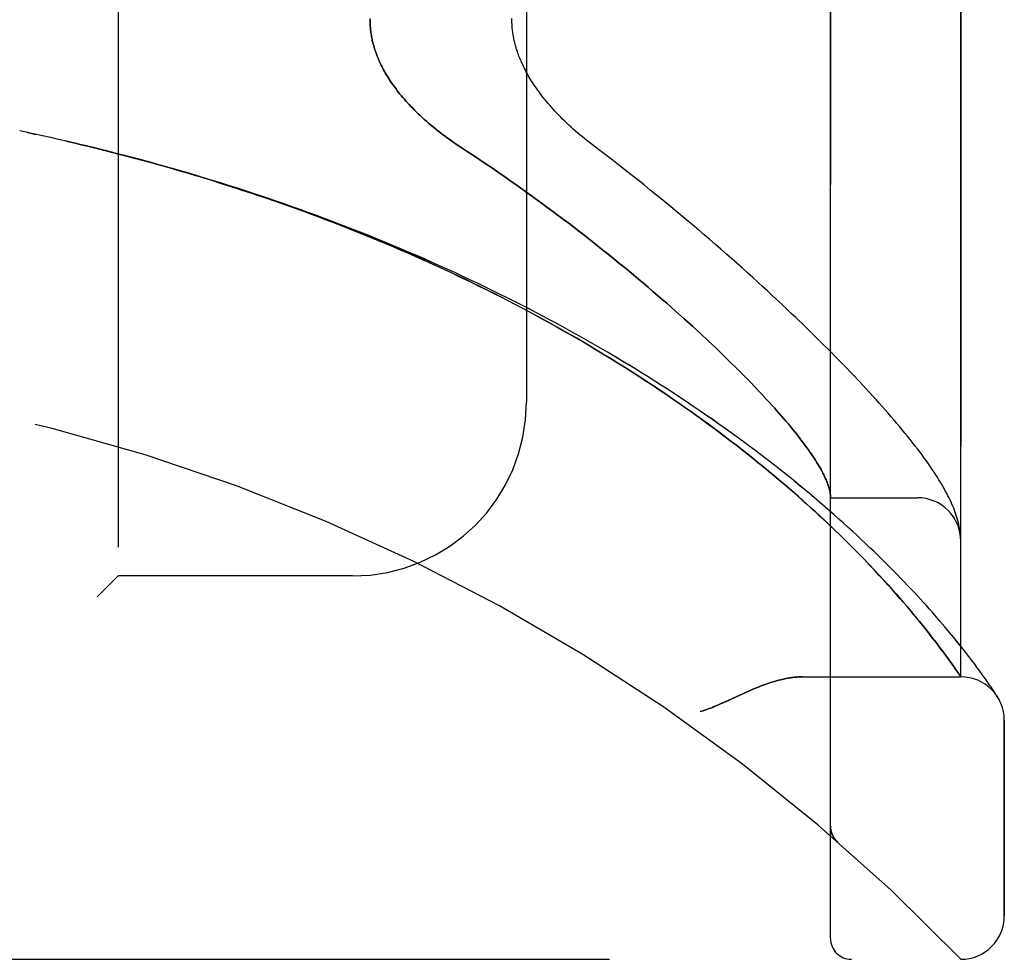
# Model space of a CAD drawing. Header units: inches. Extents: x 0 to 283, y 0 to 183.
# Tile 243 of 256: x 149.63 to 151.04, y 56.6 to 57.95. Entities that reach past the tile are written whole.
import ezdxf

# ---------------------------------------------------------------- set-up
doc = ezdxf.new("R2010")
doc.units = ezdxf.units.IN
doc.header["$LTSCALE"] = 15.583333
doc.header["$MEASUREMENT"] = 0
doc.linetypes.add('HIDDEN', pattern=[0.2, 0.1, -0.1])
doc.layers.add('LEFTHAND_DOOR_ASSEMBLY', color=7, linetype='CONTINUOUS')
doc.layers.add('RIGHTHAND_DOOR_ASSEMBLY', color=7, linetype='CONTINUOUS')

msp = doc.modelspace()

# ---------------------------------------------------------------- linework, layer by layer
at = {"layer": 'LEFTHAND_DOOR_ASSEMBLY', "color": 8, "linetype": 'HIDDEN'}
for p, q in [((150.7919, 56.6257), (150.7919, 59.2682)), ((150.9794, 57.002), (150.9794, 58.892)), ((149.7669, 58.747), (149.7669, 57.147)), ((150.3544, 58.497), (150.3544, 57.397)), ((149.6369, 57.7846), (149.6254, 57.787)), ((149.6485, 57.7821), (149.6365, 57.7846)), ((149.6601, 57.7796), (149.6477, 57.7822)), ((149.6717, 57.777), (149.6588, 57.7798)), ((149.6833, 57.7744), (149.6699, 57.7774)), ((150.7222, 57.5372), (150.7085, 57.55)), ((150.5689, 57.528), (150.5812, 57.517)), ((150.5812, 57.517), (150.5931, 57.5062)), ((150.7548, 57.5062), (150.7421, 57.5185)), ((150.5931, 57.5062), (150.6047, 57.4955)), ((150.7671, 57.4942), (150.7548, 57.5062)), ((150.6047, 57.4955), (150.6159, 57.4851)), ((150.6159, 57.4851), (150.6267, 57.4749)), ((150.7791, 57.4824), (150.7671, 57.4942)), ((150.7907, 57.4708), (150.7791, 57.4824)), ((150.6267, 57.4749), (150.6371, 57.4649)), ((150.802, 57.4594), (150.7907, 57.4708)), ((150.6371, 57.4649), (150.6472, 57.4551)), ((150.6472, 57.4551), (150.6569, 57.4456)), ((150.8129, 57.4483), (150.802, 57.4594)), ((150.6569, 57.4456), (150.6662, 57.4362)), ((150.8234, 57.4373), (150.8129, 57.4483)), ((150.6662, 57.4362), (150.6752, 57.4271)), ((150.8335, 57.4266), (150.8234, 57.4373)), ((150.8433, 57.4161), (150.8335, 57.4266)), ((150.7919, 57.2595), (150.9169, 57.2595)), ((150.8068, 57.2046), (150.7971, 57.2139)), ((150.816, 57.1955), (150.8068, 57.2046)), ((150.9786, 57.2093), (150.9784, 57.2104)), ((150.9787, 57.2086), (150.9786, 57.2093)), ((150.9787, 57.2079), (150.9787, 57.2086)), ((150.9789, 57.2062), (150.9789, 57.2069)), ((150.979, 57.2055), (150.9789, 57.2062)), ((150.9791, 57.2049), (150.979, 57.2055)), ((150.9791, 57.2042), (150.9791, 57.2049)), ((150.9792, 57.2035), (150.9791, 57.2042)), ((150.8247, 57.1868), (150.816, 57.1955)), ((150.8329, 57.1785), (150.8247, 57.1868)), ((150.8407, 57.1705), (150.8329, 57.1785)), ((150.8482, 57.1627), (150.8407, 57.1705)), ((150.8553, 57.1552), (150.8482, 57.1627)), ((149.7669, 57.147), (149.7369, 57.117)), ((150.1044, 57.147), (149.7669, 57.147)), ((150.8621, 57.1479), (150.8553, 57.1552)), ((150.8686, 57.1409), (150.8621, 57.1479)), ((150.8748, 57.134), (150.8686, 57.1409)), ((150.8807, 57.1274), (150.8748, 57.134)), ((150.8864, 57.121), (150.8807, 57.1274)), ((150.8918, 57.1148), (150.8864, 57.121)), ((150.8971, 57.1088), (150.8918, 57.1148)), ((150.9021, 57.1029), (150.8971, 57.1088)), ((150.9069, 57.0973), (150.9021, 57.1029)), ((150.9115, 57.0918), (150.9069, 57.0973)), ((150.9159, 57.0864), (150.9115, 57.0918)), ((150.9201, 57.0813), (150.9159, 57.0864)), ((150.9493, 57.0821), (150.9418, 57.0908)), ((150.9242, 57.0763), (150.9201, 57.0813)), ((150.9281, 57.0714), (150.9242, 57.0763)), ((150.9318, 57.0667), (150.9281, 57.0714)), ((150.9564, 57.0738), (150.9493, 57.0821)), ((150.9631, 57.0659), (150.9564, 57.0738)), ((150.9354, 57.0621), (150.9318, 57.0667)), ((150.9388, 57.0577), (150.9354, 57.0621)), ((150.9421, 57.0535), (150.9388, 57.0577)), ((150.9694, 57.0583), (150.9631, 57.0659)), ((150.9752, 57.051), (150.9694, 57.0583)), ((150.9453, 57.0493), (150.9421, 57.0535)), ((150.9498, 57.0433), (150.9453, 57.0493)), ((150.954, 57.0377), (150.9498, 57.0433)), ((150.9808, 57.0441), (150.9752, 57.051)), ((150.9859, 57.0376), (150.9808, 57.0441)), ((150.958, 57.0324), (150.954, 57.0377)), ((150.9616, 57.0274), (150.958, 57.0324)), ((150.9907, 57.0314), (150.9859, 57.0376)), ((150.9952, 57.0256), (150.9907, 57.0314)), ((150.965, 57.0227), (150.9616, 57.0274)), ((150.9681, 57.0183), (150.965, 57.0227)), ((150.9709, 57.0143), (150.9681, 57.0183)), ((150.9993, 57.0201), (150.9952, 57.0256)), ((151.0031, 57.0149), (150.9993, 57.0201)), ((151.0067, 57.01), (151.0031, 57.0149)), ((150.7514, 57.002), (150.9794, 57.002)), ((150.974, 57.0098), (150.9709, 57.0143)), ((150.9769, 57.0057), (150.974, 57.0098)), ((150.9788, 57.0029), (150.9769, 57.0057)), ((151.0099, 57.0055), (151.0067, 57.01)), ((151.0129, 57.0014), (151.0099, 57.0055)), ((151.0156, 56.9975), (151.0129, 57.0014)), ((151.0181, 56.994), (151.0156, 56.9975)), ((151.0203, 56.9907), (151.0181, 56.994)), ((151.0233, 56.9864), (151.0203, 56.9907)), ((151.0257, 56.9828), (151.0233, 56.9864)), ((151.0277, 56.9798), (151.0257, 56.9828)), ((151.0298, 56.9767), (151.0277, 56.9798)), ((151.0419, 56.6582), (151.0419, 56.9395)), ((150.7919, 56.787), (150.7919, 56.7825)), ((150.802, 56.7646), (150.8022, 56.7644)), ((148.9157, 56.5957), (150.9794, 56.5957))]:
    msp.add_line(p, q, dxfattribs=at)
for points in [[(150.1294, 57.947), (150.1294, 57.9452), (150.1295, 57.9433), (150.1295, 57.9415), (150.1296, 57.9397), (150.1297, 57.9378), (150.1299, 57.936), (150.13, 57.9341), (150.1302, 57.9323), (150.1305, 57.9305), (150.1307, 57.9286), (150.131, 57.9267), (150.1313, 57.9249), (150.1316, 57.923), (150.1319, 57.9211), (150.1323, 57.9192), (150.1327, 57.9173), (150.1332, 57.9154), (150.1336, 57.9135), (150.1341, 57.9116), (150.1347, 57.9097), (150.1352, 57.9077), (150.1358, 57.9058), (150.1364, 57.9038), (150.1371, 57.9018), (150.1378, 57.8999), (150.1385, 57.8979), (150.1393, 57.8959), (150.14, 57.8938), (150.1409, 57.8918), (150.1417, 57.8897), (150.1427, 57.8877), (150.1436, 57.8856), (150.1446, 57.8835), (150.1456, 57.8814), (150.1467, 57.8792), (150.1478, 57.8771), (150.149, 57.8749), (150.1502, 57.8727), (150.1514, 57.8705), (150.1527, 57.8683), (150.1541, 57.8661), (150.1555, 57.8638), (150.1569, 57.8615), (150.1584, 57.8592), (150.16, 57.8569), (150.1616, 57.8545), (150.1633, 57.8522), (150.165, 57.8498), (150.1668, 57.8474), (150.1686, 57.8449), (150.1706, 57.8425), (150.1725, 57.84), (150.1746, 57.8375), (150.1767, 57.835), (150.1789, 57.8325), (150.1811, 57.83), (150.1834, 57.8274), (150.1858, 57.8248), (150.1882, 57.8222), (150.1908, 57.8196), (150.1934, 57.817), (150.196, 57.8143), (150.1988, 57.8117), (150.2016, 57.809), (150.2045, 57.8063), (150.2075, 57.8036), (150.2105, 57.8009), (150.2136, 57.7982), (150.2168, 57.7955), (150.2201, 57.7928), (150.2234, 57.7901), (150.2268, 57.7874), (150.2302, 57.7847), (150.2338, 57.782), (150.2374, 57.7793), (150.241, 57.7766), (150.2447, 57.774), (150.2485, 57.7713), (150.2523, 57.7687), (150.2562, 57.7661), (150.2692, 57.7576)], [(150.4582, 57.7603), (150.4452, 57.7702), (150.4418, 57.7729), (150.4383, 57.7756), (150.4349, 57.7784), (150.4316, 57.7811), (150.4283, 57.7839), (150.425, 57.7868), (150.4218, 57.7896), (150.4186, 57.7925), (150.4155, 57.7953), (150.4125, 57.7982), (150.4095, 57.8011), (150.4065, 57.8039), (150.4037, 57.8068), (150.4009, 57.8097), (150.3981, 57.8125), (150.3955, 57.8154), (150.3929, 57.8182), (150.3903, 57.8211), (150.3879, 57.8239), (150.3855, 57.8267), (150.3831, 57.8295), (150.3809, 57.8322), (150.3787, 57.835), (150.3766, 57.8377), (150.3745, 57.8404), (150.3725, 57.8431), (150.3706, 57.8458), (150.3687, 57.8484), (150.3669, 57.851), (150.3652, 57.8536), (150.3635, 57.8561), (150.3619, 57.8586), (150.3604, 57.8611), (150.3589, 57.8635), (150.3575, 57.8659), (150.3562, 57.8683), (150.3549, 57.8707), (150.3536, 57.873), (150.3524, 57.8753), (150.3512, 57.8776), (150.3501, 57.8798), (150.3491, 57.882), (150.3481, 57.8842), (150.3471, 57.8863), (150.3462, 57.8885), (150.3453, 57.8906), (150.3445, 57.8926), (150.3437, 57.8947), (150.3429, 57.8967), (150.3422, 57.8987), (150.3415, 57.9006), (150.3409, 57.9026), (150.3402, 57.9045), (150.3397, 57.9064), (150.3391, 57.9082), (150.3386, 57.9101), (150.3381, 57.9119), (150.3376, 57.9137), (150.3372, 57.9155), (150.3368, 57.9173), (150.3364, 57.919), (150.3361, 57.9208), (150.3358, 57.9225), (150.3355, 57.9242), (150.3352, 57.9259), (150.3349, 57.9275), (150.3347, 57.9292), (150.3345, 57.9308), (150.3343, 57.9325), (150.3341, 57.9341), (150.334, 57.9357), (150.3339, 57.9374), (150.3337, 57.939), (150.3337, 57.9406), (150.3336, 57.9422), (150.3335, 57.9438), (150.3335, 57.9454), (150.3335, 57.947), (150.3335, 57.9486)], [(150.9418, 57.0908), (150.9379, 57.0952), (150.9339, 57.0997), (150.9298, 57.1043), (150.9256, 57.109), (150.9212, 57.1138), (150.9168, 57.1186), (150.9122, 57.1235), (150.9075, 57.1285), (150.9027, 57.1335), (150.8978, 57.1387), (150.8928, 57.1439), (150.8877, 57.1491), (150.8825, 57.1545), (150.8771, 57.1598), (150.8716, 57.1653), (150.866, 57.1708), (150.8603, 57.1764), (150.8545, 57.182), (150.8486, 57.1877), (150.8426, 57.1934), (150.8364, 57.1992), (150.8301, 57.2051), (150.8238, 57.2109), (150.8173, 57.2169), (150.8107, 57.2228), (150.804, 57.2288), (150.7972, 57.2348), (150.7903, 57.2409), (150.7832, 57.247), (150.7761, 57.2531), (150.7689, 57.2593), (150.7615, 57.2655), (150.7541, 57.2716), (150.7465, 57.2779), (150.7389, 57.2841), (150.7312, 57.2903), (150.7233, 57.2966), (150.7154, 57.3028), (150.7074, 57.3091), (150.6993, 57.3154), (150.6911, 57.3216), (150.6828, 57.3279), (150.6744, 57.3342), (150.666, 57.3405), (150.6574, 57.3467), (150.6488, 57.353), (150.6401, 57.3593), (150.6313, 57.3655), (150.6224, 57.3718), (150.6135, 57.378), (150.6044, 57.3842), (150.5953, 57.3904), (150.5862, 57.3966), (150.5769, 57.4027), (150.5676, 57.4089), (150.5582, 57.415), (150.5488, 57.4211), (150.5392, 57.4271), (150.5297, 57.4332), (150.52, 57.4392), (150.5103, 57.4452), (150.5005, 57.4511), (150.4907, 57.4571), (150.4808, 57.463), (150.4709, 57.4688), (150.4609, 57.4747), (150.4509, 57.4804), (150.4408, 57.4862), (150.4306, 57.4919), (150.4204, 57.4976), (150.4102, 57.5033), (150.3999, 57.5089), (150.3895, 57.5145), (150.3791, 57.52), (150.3687, 57.5255), (150.3582, 57.531), (150.3477, 57.5364), (150.3371, 57.5418), (150.3265, 57.5471), (150.3159, 57.5524), (150.3052, 57.5576), (150.2945, 57.5628), (150.2838, 57.568), (150.273, 57.5731), (150.2622, 57.5782), (150.2513, 57.5832), (150.2404, 57.5882), (150.2295, 57.5931), (150.2186, 57.598), (150.2076, 57.6029), (150.1966, 57.6077), (150.1856, 57.6124), (150.1745, 57.6171), (150.1634, 57.6218), (150.1523, 57.6264), (150.1412, 57.6309), (150.13, 57.6355), (150.1189, 57.6399), (150.1077, 57.6444), (150.0964, 57.6487), (150.0852, 57.6531), (150.0739, 57.6573), (150.0626, 57.6616), (150.0513, 57.6658), (150.04, 57.6699), (150.0287, 57.674), (150.0173, 57.678), (150.0059, 57.682), (149.9946, 57.686), (149.9832, 57.6899), (149.9717, 57.6937), (149.9603, 57.6975), (149.9489, 57.7013), (149.9374, 57.705), (149.9259, 57.7086), (149.9145, 57.7122), (149.903, 57.7158), (149.8915, 57.7193), (149.88, 57.7228), (149.8684, 57.7262), (149.8569, 57.7295), (149.8454, 57.7329), (149.8338, 57.7361), (149.8223, 57.7394), (149.8107, 57.7425), (149.7992, 57.7457), (149.7876, 57.7488), (149.776, 57.7518), (149.7644, 57.7548), (149.7529, 57.7577), (149.7413, 57.7606), (149.7297, 57.7635), (149.7181, 57.7663), (149.7065, 57.769), (149.6949, 57.7717), (149.6811, 57.7749)], [(150.7971, 57.2139), (150.792, 57.2188), (150.7868, 57.2237), (150.7814, 57.2287), (150.7759, 57.2339), (150.7701, 57.2392), (150.7642, 57.2446), (150.758, 57.2502), (150.7517, 57.2558), (150.7452, 57.2616), (150.7385, 57.2674), (150.7317, 57.2734), (150.7247, 57.2794), (150.7175, 57.2855), (150.7103, 57.2916), (150.7029, 57.2977), (150.6955, 57.3038), (150.688, 57.3099), (150.6804, 57.316), (150.6727, 57.3222), (150.6649, 57.3283), (150.657, 57.3345), (150.649, 57.3406), (150.641, 57.3468), (150.6329, 57.3529), (150.6246, 57.359), (150.6164, 57.3651), (150.608, 57.3712), (150.5996, 57.3773), (150.591, 57.3834), (150.5825, 57.3895), (150.5738, 57.3955), (150.5651, 57.4015), (150.5563, 57.4076), (150.5474, 57.4135), (150.5385, 57.4195), (150.5295, 57.4254), (150.5204, 57.4313), (150.5113, 57.4372), (150.5022, 57.4431), (150.4929, 57.4489), (150.4836, 57.4547), (150.4743, 57.4605), (150.4649, 57.4662), (150.4554, 57.4719), (150.4459, 57.4776), (150.4364, 57.4832), (150.4267, 57.4888), (150.4171, 57.4944), (150.4074, 57.4999), (150.3976, 57.5054), (150.3878, 57.5109), (150.378, 57.5163), (150.3681, 57.5217), (150.3582, 57.527), (150.3482, 57.5323), (150.3382, 57.5376), (150.3281, 57.5428), (150.318, 57.548), (150.3079, 57.5531), (150.2977, 57.5582), (150.2875, 57.5633), (150.2773, 57.5683), (150.267, 57.5732), (150.2567, 57.5782), (150.2464, 57.583), (150.236, 57.5879), (150.2256, 57.5927), (150.2152, 57.5974), (150.2047, 57.6021), (150.1942, 57.6068), (150.1837, 57.6114), (150.1732, 57.616), (150.1626, 57.6205), (150.152, 57.625), (150.1414, 57.6294), (150.1307, 57.6338), (150.1201, 57.6381), (150.1094, 57.6424), (150.0987, 57.6467), (150.0879, 57.6509), (150.0772, 57.6551), (150.0664, 57.6592), (150.0556, 57.6633), (150.0448, 57.6673), (150.034, 57.6713), (150.0231, 57.6752), (150.0123, 57.6791), (150.0014, 57.6829), (149.9905, 57.6867), (149.9796, 57.6905), (149.9687, 57.6942), (149.9577, 57.6979), (149.9468, 57.7015), (149.9358, 57.7051), (149.9248, 57.7086), (149.9138, 57.7121), (149.9028, 57.7155), (149.8918, 57.7189), (149.8808, 57.7222), (149.8698, 57.7255), (149.8587, 57.7288), (149.8477, 57.732), (149.8366, 57.7352), (149.8255, 57.7383), (149.8144, 57.7414), (149.8034, 57.7444), (149.7923, 57.7474), (149.7812, 57.7503), (149.7701, 57.7532), (149.759, 57.7561), (149.7478, 57.7589), (149.7367, 57.7617), (149.7256, 57.7644), (149.7145, 57.7671), (149.7034, 57.7697), (149.6922, 57.7723)], [(150.2692, 57.7576), (150.2784, 57.7516), (150.2874, 57.7455), (150.2965, 57.7394), (150.3055, 57.7333), (150.3144, 57.7272), (150.3233, 57.721), (150.3322, 57.7149), (150.341, 57.7087), (150.3497, 57.7025), (150.3584, 57.6962), (150.367, 57.69), (150.3755, 57.6838), (150.384, 57.6776), (150.3924, 57.6713), (150.4007, 57.6651), (150.409, 57.6589), (150.4171, 57.6527), (150.4252, 57.6465), (150.4333, 57.6403), (150.4412, 57.6341), (150.449, 57.628), (150.4568, 57.6218), (150.4645, 57.6157), (150.4721, 57.6096), (150.4796, 57.6036), (150.487, 57.5975), (150.4944, 57.5915), (150.5016, 57.5856), (150.5087, 57.5796), (150.5158, 57.5737), (150.5228, 57.5679), (150.5296, 57.5621), (150.5364, 57.5563), (150.5431, 57.5505), (150.5497, 57.5448), (150.5562, 57.5392), (150.5626, 57.5335), (150.5689, 57.528)], [(150.7085, 57.55), (150.7015, 57.5565), (150.6944, 57.563), (150.6873, 57.5696), (150.68, 57.5762), (150.6726, 57.5828), (150.6651, 57.5895), (150.6575, 57.5963), (150.6499, 57.6031), (150.6421, 57.6099), (150.6342, 57.6168), (150.6263, 57.6237), (150.6182, 57.6307), (150.6101, 57.6377), (150.6018, 57.6447), (150.5935, 57.6518), (150.5851, 57.6589), (150.5766, 57.666), (150.5679, 57.6731), (150.5593, 57.6803), (150.5505, 57.6875), (150.5416, 57.6947), (150.5326, 57.702), (150.5236, 57.7093), (150.5145, 57.7165), (150.5053, 57.7238), (150.496, 57.7311), (150.4867, 57.7384), (150.4773, 57.7457), (150.4678, 57.753), (150.4582, 57.7603)], [(150.7421, 57.5185), (150.7355, 57.5247), (150.7222, 57.5372)], [(150.6752, 57.4271), (150.6838, 57.4181), (150.688, 57.4138), (150.692, 57.4094), (150.696, 57.4052), (150.6999, 57.401), (150.7037, 57.3968), (150.7075, 57.3927), (150.7111, 57.3887), (150.7147, 57.3847), (150.7181, 57.3808), (150.7215, 57.3769), (150.7248, 57.373), (150.728, 57.3693), (150.7312, 57.3656), (150.7342, 57.3619), (150.7372, 57.3583), (150.7401, 57.3548), (150.7429, 57.3513), (150.7456, 57.3478), (150.7482, 57.3444), (150.7508, 57.3411), (150.7532, 57.3378), (150.7556, 57.3346), (150.7579, 57.3314), (150.7602, 57.3283), (150.7623, 57.3252), (150.7644, 57.3222), (150.7664, 57.3193), (150.7683, 57.3164), (150.7702, 57.3135), (150.7719, 57.3107), (150.7736, 57.3079), (150.7752, 57.3052), (150.7768, 57.3026), (150.7782, 57.3), (150.7796, 57.2975), (150.7809, 57.295), (150.7822, 57.2925), (150.7833, 57.2901), (150.7844, 57.2878), (150.7854, 57.2855), (150.7864, 57.2833), (150.7872, 57.2811), (150.788, 57.2789), (150.7887, 57.2768), (150.7894, 57.2748), (150.7899, 57.2728), (150.7904, 57.2708), (150.7909, 57.2689), (150.7912, 57.2671), (150.7915, 57.2653), (150.7917, 57.2635)], [(150.9784, 57.2104), (150.9781, 57.213), (150.9776, 57.2157), (150.9771, 57.2184), (150.9765, 57.2212), (150.9758, 57.2241), (150.975, 57.2269), (150.9742, 57.2298), (150.9733, 57.2327), (150.9724, 57.2356), (150.9713, 57.2385), (150.9703, 57.2414), (150.9691, 57.2444), (150.9679, 57.2473), (150.9666, 57.2503), (150.9653, 57.2533), (150.9639, 57.2563), (150.9624, 57.2593), (150.9609, 57.2624), (150.9592, 57.2656), (150.9575, 57.2687), (150.9558, 57.2719), (150.9539, 57.2752), (150.952, 57.2785), (150.95, 57.2819), (150.9478, 57.2854), (150.9456, 57.2889), (150.9433, 57.2926), (150.9408, 57.2963), (150.9383, 57.3002), (150.9356, 57.3041), (150.9327, 57.3082), (150.9298, 57.3124), (150.9267, 57.3166), (150.9235, 57.321), (150.9203, 57.3254), (150.9169, 57.3298), (150.9134, 57.3343), (150.9099, 57.3388), (150.9063, 57.3433), (150.9027, 57.3479), (150.899, 57.3525), (150.8952, 57.3571), (150.8913, 57.3618), (150.8873, 57.3665), (150.8833, 57.3712), (150.8792, 57.376), (150.875, 57.3809), (150.8707, 57.3858), (150.8664, 57.3907), (150.8619, 57.3957), (150.8574, 57.4007), (150.8528, 57.4058), (150.8433, 57.4161)], [(150.7917, 57.2635), (150.7918, 57.263), (150.7918, 57.2626), (150.7918, 57.2622), (150.7919, 57.2618), (150.7919, 57.2614), (150.7919, 57.2611), (150.7919, 57.2607), (150.7919, 57.2605)], [(150.9789, 57.2069), (150.9788, 57.2072), (150.9787, 57.2079)], [(150.9794, 57.1981), (150.9794, 57.1984), (150.9794, 57.1988), (150.9794, 57.1992), (150.9794, 57.1995), (150.9794, 57.1999), (150.9794, 57.2003), (150.9794, 57.2006), (150.9793, 57.201), (150.9793, 57.2014), (150.9793, 57.2017), (150.9793, 57.2021), (150.9793, 57.2024), (150.9792, 57.2028), (150.9792, 57.2035)], [(150.7514, 57.002), (150.7498, 57.002), (150.7482, 57.0019), (150.7465, 57.0019), (150.7449, 57.0018), (150.7432, 57.0017), (150.7414, 57.0015), (150.7397, 57.0013), (150.7378, 57.0011), (150.736, 57.0009), (150.7341, 57.0006), (150.7322, 57.0003), (150.7302, 57), (150.7282, 56.9996), (150.7262, 56.9992), (150.7241, 56.9988), (150.722, 56.9983), (150.7198, 56.9977), (150.7176, 56.9972), (150.7153, 56.9966), (150.713, 56.9959), (150.7106, 56.9952), (150.7082, 56.9945), (150.7057, 56.9937), (150.7032, 56.9929), (150.7005, 56.992), (150.6978, 56.991), (150.6951, 56.99), (150.6922, 56.9889), (150.6893, 56.9878), (150.6863, 56.9866), (150.6831, 56.9853), (150.6799, 56.984), (150.6765, 56.9825), (150.673, 56.981), (150.6694, 56.9794), (150.6656, 56.9777), (150.6616, 56.9758), (150.6446, 56.9679)], [(150.9794, 57.002), (150.9794, 57.002), (150.9788, 57.0029)], [(151.0319, 56.9735), (151.0318, 56.9735), (151.0318, 56.9736), (151.0298, 56.9767)], [(150.6446, 56.9679), (150.6407, 56.9661), (150.6371, 56.9645), (150.6337, 56.9629), (150.6305, 56.9615), (150.6275, 56.9602), (150.6247, 56.9591), (150.622, 56.958), (150.6196, 56.9571), (150.6172, 56.9562), (150.6149, 56.9553), (150.6128, 56.9546), (150.6106, 56.9539), (150.6085, 56.9532), (150.6065, 56.9526), (150.6044, 56.952)], [(150.7919, 56.7868), (150.7919, 56.7864), (150.7919, 56.7858), (150.7919, 56.7852), (150.792, 56.7846), (150.7921, 56.784), (150.7921, 56.7833), (150.7922, 56.7827), (150.7923, 56.7821), (150.7924, 56.7815), (150.7925, 56.7809), (150.7927, 56.7803), (150.7928, 56.7797), (150.793, 56.7791), (150.7931, 56.7785), (150.7933, 56.778), (150.7935, 56.7774), (150.7937, 56.7768), (150.7939, 56.7762)], [(150.7939, 56.7762), (150.7941, 56.7757), (150.7944, 56.7751), (150.7946, 56.7745), (150.7949, 56.774), (150.7952, 56.7734), (150.7955, 56.7729), (150.7958, 56.7723), (150.7961, 56.7718), (150.7964, 56.7713), (150.7967, 56.7707), (150.797, 56.7702), (150.7974, 56.7697), (150.7977, 56.7692), (150.7981, 56.7688)], [(150.8022, 56.7644), (150.802, 56.7646), (150.8017, 56.7648), (150.8015, 56.765), (150.8013, 56.7652), (150.8011, 56.7655), (150.8008, 56.7657), (150.8006, 56.7659), (150.8004, 56.7661), (150.8002, 56.7663), (150.8, 56.7665), (150.7998, 56.7667), (150.7996, 56.767), (150.7994, 56.7672), (150.7992, 56.7674), (150.799, 56.7676), (150.7988, 56.7678), (150.7987, 56.7681), (150.7985, 56.7683), (150.7983, 56.7685), (150.7981, 56.7688)]]:
    msp.add_lwpolyline(points, dxfattribs=at)
for centre, radius, start, end in [((148.9794, 54.6719), 2.7751, 43.8884, 90), ((150.1044, 57.397), 0.25, 270, 360), ((150.9169, 57.197), 0.0625, 0, 90), ((150.9794, 56.9395), 0.0625, 0, 90), ((150.9794, 56.6582), 0.0625, 270, 360), ((150.8219, 56.6257), 0.03, 180, 270)]:
    msp.add_arc(centre, radius, start, end, dxfattribs=at)
at = {"layer": 'RIGHTHAND_DOOR_ASSEMBLY', "color": 8, "linetype": 'HIDDEN'}
for p, q in [((150.7919, 59.2682), (150.7919, 56.6257)), ((150.9794, 58.892), (150.9794, 57.002)), ((149.7669, 58.747), (149.7669, 57.147)), ((150.3544, 58.497), (150.3544, 57.397)), ((149.6369, 57.7846), (149.6254, 57.787)), ((149.6365, 57.7846), (149.6485, 57.7821)), ((149.6601, 57.7796), (149.6477, 57.7823)), ((149.6717, 57.777), (149.6588, 57.7798)), ((149.6833, 57.7744), (149.6699, 57.7774)), ((150.7222, 57.5373), (150.7085, 57.55)), ((150.5812, 57.517), (150.5689, 57.528)), ((150.5931, 57.5062), (150.5812, 57.517)), ((150.7548, 57.5063), (150.742, 57.5185)), ((150.6047, 57.4955), (150.5931, 57.5062)), ((150.7671, 57.4942), (150.7548, 57.5063)), ((150.6159, 57.4851), (150.6047, 57.4955)), ((150.6267, 57.4749), (150.6159, 57.4851)), ((150.7791, 57.4824), (150.7671, 57.4942)), ((150.7907, 57.4708), (150.7791, 57.4824)), ((150.6371, 57.4649), (150.6267, 57.4749)), ((150.802, 57.4594), (150.7907, 57.4708)), ((150.6472, 57.4551), (150.6371, 57.4649)), ((150.6569, 57.4456), (150.6472, 57.4551)), ((150.8128, 57.4483), (150.802, 57.4594)), ((150.6662, 57.4362), (150.6569, 57.4456)), ((150.8234, 57.4373), (150.8128, 57.4483)), ((150.6752, 57.4271), (150.6662, 57.4362)), ((150.8335, 57.4266), (150.8234, 57.4373)), ((150.8433, 57.4161), (150.8335, 57.4266)), ((150.7919, 57.2595), (150.9169, 57.2595)), ((150.7968, 57.2142), (150.8065, 57.2048)), ((150.8065, 57.2048), (150.8157, 57.1958)), ((150.9786, 57.2093), (150.9784, 57.2104)), ((150.9787, 57.2086), (150.9786, 57.2093)), ((150.9787, 57.2079), (150.9787, 57.2086)), ((150.9789, 57.2062), (150.9789, 57.2069)), ((150.979, 57.2055), (150.9789, 57.2062)), ((150.9791, 57.2049), (150.979, 57.2055)), ((150.9791, 57.2042), (150.9791, 57.2049)), ((150.9792, 57.2035), (150.9791, 57.2042)), ((150.9792, 57.2028), (150.9792, 57.2035)), ((150.8157, 57.1958), (150.8245, 57.1871)), ((150.8245, 57.1871), (150.8327, 57.1787)), ((150.8327, 57.1787), (150.8406, 57.1707)), ((150.8406, 57.1707), (150.848, 57.1629)), ((150.848, 57.1629), (150.8551, 57.1554)), ((149.7369, 57.117), (149.7669, 57.147)), ((150.1044, 57.147), (149.7669, 57.147)), ((150.8551, 57.1554), (150.862, 57.1481)), ((150.862, 57.1481), (150.8685, 57.141)), ((150.8685, 57.141), (150.8747, 57.1342)), ((150.8747, 57.1342), (150.8806, 57.1275)), ((150.8806, 57.1275), (150.8863, 57.1211)), ((150.8863, 57.1211), (150.8918, 57.1149)), ((150.8918, 57.1149), (150.897, 57.1089)), ((150.897, 57.1089), (150.902, 57.103)), ((150.902, 57.103), (150.9068, 57.0973)), ((150.9068, 57.0973), (150.9114, 57.0918)), ((150.9114, 57.0918), (150.9158, 57.0865)), ((150.9158, 57.0865), (150.9201, 57.0813)), ((150.9493, 57.0821), (150.9419, 57.0907)), ((150.9201, 57.0813), (150.9241, 57.0763)), ((150.9241, 57.0763), (150.928, 57.0714)), ((150.928, 57.0714), (150.9318, 57.0667)), ((150.9564, 57.0738), (150.9493, 57.0821)), ((150.9631, 57.0659), (150.9564, 57.0738)), ((150.9318, 57.0667), (150.9354, 57.0622)), ((150.9354, 57.0622), (150.9388, 57.0577)), ((150.9388, 57.0577), (150.9421, 57.0535)), ((150.9694, 57.0583), (150.9631, 57.0659)), ((150.9753, 57.051), (150.9694, 57.0583)), ((150.9421, 57.0535), (150.9453, 57.0493)), ((150.9453, 57.0493), (150.9498, 57.0433)), ((150.9498, 57.0433), (150.954, 57.0377)), ((150.9808, 57.0441), (150.9753, 57.051)), ((150.9859, 57.0376), (150.9808, 57.0441)), ((150.954, 57.0377), (150.958, 57.0324)), ((150.958, 57.0324), (150.9616, 57.0274)), ((150.9907, 57.0314), (150.9859, 57.0376)), ((150.9952, 57.0256), (150.9907, 57.0314)), ((150.9616, 57.0274), (150.965, 57.0227)), ((150.965, 57.0227), (150.9681, 57.0183)), ((150.9681, 57.0183), (150.9709, 57.0143)), ((150.9993, 57.02), (150.9952, 57.0256)), ((151.0031, 57.0149), (150.9993, 57.02)), ((151.0067, 57.01), (151.0031, 57.0149)), ((150.7514, 57.002), (150.9794, 57.002)), ((151.0099, 57.0055), (151.0067, 57.01)), ((151.0129, 57.0014), (151.0099, 57.0055)), ((151.0156, 56.9975), (151.0129, 57.0014)), ((151.0181, 56.994), (151.0156, 56.9975)), ((151.0203, 56.9907), (151.0181, 56.994)), ((151.0233, 56.9864), (151.0203, 56.9907)), ((151.0257, 56.9828), (151.0233, 56.9864)), ((151.0277, 56.9798), (151.0257, 56.9828)), ((151.0298, 56.9767), (151.0277, 56.9798)), ((151.0319, 56.9735), (151.0298, 56.9767)), ((151.0315, 56.974), (151.0322, 56.973)), ((151.0318, 56.9735), (151.0318, 56.9736)), ((151.0322, 56.973), (151.0319, 56.9735)), ((151.0419, 56.9395), (151.0419, 56.6582)), ((150.7919, 56.787), (150.7919, 56.7825)), ((150.802, 56.7646), (150.8022, 56.7644)), ((148.9157, 56.5957), (150.9794, 56.5957))]:
    msp.add_line(p, q, dxfattribs=at)
for points in [[(150.2692, 57.7576), (150.2562, 57.7661), (150.2523, 57.7687), (150.2485, 57.7713), (150.2447, 57.774), (150.241, 57.7766), (150.2374, 57.7793), (150.2338, 57.782), (150.2302, 57.7847), (150.2268, 57.7874), (150.2234, 57.7901), (150.2201, 57.7928), (150.2168, 57.7955), (150.2136, 57.7982), (150.2105, 57.8009), (150.2075, 57.8036), (150.2045, 57.8063), (150.2016, 57.809), (150.1988, 57.8117), (150.196, 57.8143), (150.1934, 57.817), (150.1908, 57.8196), (150.1882, 57.8222), (150.1858, 57.8248), (150.1834, 57.8274), (150.1811, 57.83), (150.1789, 57.8325), (150.1767, 57.835), (150.1746, 57.8375), (150.1725, 57.84), (150.1706, 57.8425), (150.1686, 57.8449), (150.1668, 57.8474), (150.165, 57.8498), (150.1633, 57.8522), (150.1616, 57.8545), (150.16, 57.8569), (150.1584, 57.8592), (150.1569, 57.8615), (150.1555, 57.8638), (150.1541, 57.8661), (150.1527, 57.8683), (150.1514, 57.8705), (150.1502, 57.8727), (150.149, 57.8749), (150.1478, 57.8771), (150.1467, 57.8792), (150.1456, 57.8814), (150.1446, 57.8835), (150.1436, 57.8856), (150.1427, 57.8877), (150.1417, 57.8897), (150.1409, 57.8918), (150.14, 57.8938), (150.1393, 57.8959), (150.1385, 57.8979), (150.1378, 57.8999), (150.1371, 57.9018), (150.1364, 57.9038), (150.1358, 57.9058), (150.1352, 57.9077), (150.1347, 57.9097), (150.1341, 57.9116), (150.1336, 57.9135), (150.1332, 57.9154), (150.1327, 57.9173), (150.1323, 57.9192), (150.1319, 57.9211), (150.1316, 57.923), (150.1313, 57.9249), (150.131, 57.9267), (150.1307, 57.9286), (150.1305, 57.9305), (150.1302, 57.9323), (150.13, 57.9341), (150.1299, 57.936), (150.1297, 57.9378), (150.1296, 57.9397), (150.1295, 57.9415), (150.1295, 57.9433), (150.1294, 57.9452), (150.1294, 57.947), (150.1294, 57.9488)], [(150.4582, 57.7603), (150.4452, 57.7702), (150.4418, 57.7729), (150.4383, 57.7756), (150.4349, 57.7784), (150.4316, 57.7811), (150.4283, 57.784), (150.425, 57.7868), (150.4218, 57.7896), (150.4186, 57.7925), (150.4155, 57.7953), (150.4124, 57.7982), (150.4095, 57.8011), (150.4065, 57.8039), (150.4037, 57.8068), (150.4009, 57.8097), (150.3981, 57.8125), (150.3955, 57.8154), (150.3929, 57.8182), (150.3903, 57.8211), (150.3879, 57.8239), (150.3855, 57.8267), (150.3831, 57.8295), (150.3809, 57.8322), (150.3787, 57.835), (150.3766, 57.8377), (150.3745, 57.8404), (150.3725, 57.8431), (150.3706, 57.8458), (150.3687, 57.8484), (150.3669, 57.851), (150.3652, 57.8536), (150.3635, 57.8561), (150.3619, 57.8586), (150.3604, 57.8611), (150.3589, 57.8635), (150.3575, 57.8659), (150.3562, 57.8683), (150.3548, 57.8707), (150.3536, 57.873), (150.3524, 57.8753), (150.3512, 57.8776), (150.3501, 57.8798), (150.3491, 57.882), (150.3481, 57.8842), (150.3471, 57.8864), (150.3462, 57.8885), (150.3453, 57.8906), (150.3445, 57.8926), (150.3437, 57.8947), (150.3429, 57.8967), (150.3422, 57.8987), (150.3415, 57.9006), (150.3408, 57.9026), (150.3402, 57.9045), (150.3397, 57.9064), (150.3391, 57.9083), (150.3386, 57.9101), (150.3381, 57.9119), (150.3376, 57.9137), (150.3372, 57.9155), (150.3368, 57.9173), (150.3364, 57.919), (150.3361, 57.9208), (150.3358, 57.9225), (150.3355, 57.9242), (150.3352, 57.9259), (150.3349, 57.9275), (150.3347, 57.9292), (150.3345, 57.9309), (150.3343, 57.9325), (150.3341, 57.9341), (150.334, 57.9358), (150.3339, 57.9374), (150.3337, 57.939), (150.3337, 57.9406), (150.3336, 57.9422), (150.3335, 57.9438), (150.3335, 57.9454), (150.3335, 57.947)], [(150.9419, 57.0907), (150.9379, 57.0952), (150.9339, 57.0997), (150.9298, 57.1043), (150.9256, 57.109), (150.9212, 57.1137), (150.9168, 57.1186), (150.9122, 57.1235), (150.9075, 57.1285), (150.9028, 57.1335), (150.8979, 57.1387), (150.8928, 57.1438), (150.8877, 57.1491), (150.8825, 57.1544), (150.8771, 57.1598), (150.8716, 57.1653), (150.8661, 57.1708), (150.8604, 57.1764), (150.8545, 57.182), (150.8486, 57.1877), (150.8426, 57.1934), (150.8364, 57.1992), (150.8302, 57.2051), (150.8238, 57.2109), (150.8173, 57.2168), (150.8107, 57.2228), (150.804, 57.2288), (150.7972, 57.2348), (150.7903, 57.2409), (150.7832, 57.247), (150.7761, 57.2531), (150.7689, 57.2593), (150.7615, 57.2654), (150.7541, 57.2716), (150.7465, 57.2778), (150.7389, 57.2841), (150.7312, 57.2903), (150.7234, 57.2966), (150.7154, 57.3028), (150.7074, 57.3091), (150.6993, 57.3154), (150.6911, 57.3216), (150.6828, 57.3279), (150.6745, 57.3342), (150.666, 57.3405), (150.6574, 57.3467), (150.6488, 57.353), (150.6401, 57.3593), (150.6313, 57.3655), (150.6224, 57.3717), (150.6135, 57.378), (150.6045, 57.3842), (150.5954, 57.3904), (150.5862, 57.3966), (150.5769, 57.4027), (150.5676, 57.4088), (150.5582, 57.415), (150.5488, 57.4211), (150.5393, 57.4271), (150.5297, 57.4332), (150.52, 57.4392), (150.5103, 57.4452), (150.5006, 57.4511), (150.4907, 57.4571), (150.4809, 57.4629), (150.4709, 57.4688), (150.4609, 57.4746), (150.4509, 57.4804), (150.4408, 57.4862), (150.4306, 57.4919), (150.4204, 57.4976), (150.4102, 57.5033), (150.3999, 57.5089), (150.3895, 57.5145), (150.3791, 57.52), (150.3687, 57.5255), (150.3582, 57.531), (150.3477, 57.5364), (150.3372, 57.5417), (150.3266, 57.5471), (150.3159, 57.5524), (150.3052, 57.5576), (150.2945, 57.5628), (150.2838, 57.568), (150.273, 57.5731), (150.2622, 57.5782), (150.2513, 57.5832), (150.2404, 57.5882), (150.2295, 57.5931), (150.2186, 57.598), (150.2076, 57.6028), (150.1966, 57.6076), (150.1856, 57.6124), (150.1745, 57.6171), (150.1634, 57.6218), (150.1523, 57.6264), (150.1412, 57.6309), (150.13, 57.6355), (150.1189, 57.6399), (150.1077, 57.6444), (150.0964, 57.6487), (150.0852, 57.6531), (150.0739, 57.6573), (150.0626, 57.6616), (150.0513, 57.6658), (150.04, 57.6699), (150.0287, 57.674), (150.0173, 57.678), (150.006, 57.682), (149.9946, 57.686), (149.9832, 57.6899), (149.9718, 57.6937), (149.9603, 57.6975), (149.9489, 57.7013), (149.9374, 57.705), (149.926, 57.7086), (149.9145, 57.7122), (149.903, 57.7158), (149.8915, 57.7193), (149.88, 57.7228), (149.8685, 57.7262), (149.8569, 57.7295), (149.8454, 57.7329), (149.8338, 57.7361), (149.8223, 57.7394), (149.8107, 57.7425), (149.7992, 57.7457), (149.7876, 57.7488), (149.776, 57.7518), (149.7644, 57.7548), (149.7529, 57.7577), (149.7413, 57.7606), (149.7297, 57.7635), (149.7181, 57.7663), (149.7065, 57.769), (149.6949, 57.7717), (149.681, 57.7749)], [(149.6922, 57.7723), (149.7033, 57.7697), (149.7144, 57.7671), (149.7255, 57.7644), (149.7367, 57.7617), (149.7478, 57.7589), (149.7589, 57.7561), (149.77, 57.7533), (149.7811, 57.7504), (149.7922, 57.7474), (149.8032, 57.7444), (149.8143, 57.7414), (149.8254, 57.7383), (149.8365, 57.7352), (149.8475, 57.732), (149.8586, 57.7288), (149.8696, 57.7256), (149.8806, 57.7223), (149.8916, 57.7189), (149.9027, 57.7156), (149.9136, 57.7121), (149.9246, 57.7086), (149.9356, 57.7051), (149.9466, 57.7015), (149.9575, 57.6979), (149.9684, 57.6943), (149.9794, 57.6906), (149.9903, 57.6868), (150.0012, 57.683), (150.012, 57.6792), (150.0229, 57.6753), (150.0337, 57.6714), (150.0446, 57.6674), (150.0554, 57.6634), (150.0661, 57.6593), (150.0769, 57.6552), (150.0877, 57.651), (150.0984, 57.6468), (150.1091, 57.6426), (150.1198, 57.6383), (150.1304, 57.6339), (150.1411, 57.6295), (150.1517, 57.6251), (150.1623, 57.6206), (150.1728, 57.6161), (150.1834, 57.6115), (150.1939, 57.6069), (150.2044, 57.6023), (150.2148, 57.5976), (150.2252, 57.5928), (150.2356, 57.588), (150.246, 57.5832), (150.2563, 57.5783), (150.2666, 57.5734), (150.2769, 57.5685), (150.2871, 57.5635), (150.2973, 57.5584), (150.3075, 57.5533), (150.3176, 57.5482), (150.3277, 57.543), (150.3377, 57.5378), (150.3478, 57.5326), (150.3577, 57.5273), (150.3676, 57.5219), (150.3775, 57.5165), (150.3874, 57.5111), (150.3972, 57.5057), (150.4069, 57.5002), (150.4166, 57.4947), (150.4263, 57.4891), (150.4359, 57.4835), (150.4454, 57.4779), (150.4549, 57.4722), (150.4644, 57.4665), (150.4738, 57.4608), (150.4831, 57.455), (150.4924, 57.4492), (150.5017, 57.4434), (150.5108, 57.4376), (150.52, 57.4317), (150.529, 57.4258), (150.538, 57.4198), (150.5469, 57.4139), (150.5558, 57.4079), (150.5646, 57.4019), (150.5733, 57.3959), (150.582, 57.3898), (150.5905, 57.3838), (150.599, 57.3777), (150.6075, 57.3716), (150.6158, 57.3655), (150.6241, 57.3594), (150.6323, 57.3533), (150.6405, 57.3471), (150.6485, 57.341), (150.6565, 57.3349), (150.6644, 57.3287), (150.6722, 57.3226), (150.6799, 57.3165), (150.6875, 57.3103), (150.695, 57.3042), (150.7024, 57.2981), (150.7098, 57.292), (150.717, 57.2859), (150.7242, 57.2798), (150.7312, 57.2738), (150.7381, 57.2679), (150.7448, 57.262), (150.7513, 57.2562), (150.7576, 57.2505), (150.7638, 57.245), (150.7697, 57.2395), (150.7755, 57.2342), (150.7811, 57.2291), (150.7865, 57.224), (150.7917, 57.219), (150.7968, 57.2142)], [(150.5689, 57.528), (150.5626, 57.5335), (150.5562, 57.5392), (150.5497, 57.5448), (150.5431, 57.5505), (150.5364, 57.5563), (150.5296, 57.5621), (150.5228, 57.5679), (150.5158, 57.5737), (150.5087, 57.5796), (150.5016, 57.5856), (150.4944, 57.5915), (150.487, 57.5975), (150.4796, 57.6036), (150.4721, 57.6096), (150.4645, 57.6157), (150.4568, 57.6218), (150.449, 57.628), (150.4412, 57.6341), (150.4333, 57.6403), (150.4252, 57.6465), (150.4171, 57.6527), (150.409, 57.6589), (150.4007, 57.6651), (150.3924, 57.6713), (150.384, 57.6776), (150.3755, 57.6838), (150.367, 57.69), (150.3584, 57.6962), (150.3497, 57.7025), (150.341, 57.7087), (150.3322, 57.7149), (150.3233, 57.721), (150.3144, 57.7272), (150.3055, 57.7333), (150.2965, 57.7394), (150.2874, 57.7455), (150.2784, 57.7516), (150.2692, 57.7576)], [(150.7085, 57.55), (150.7015, 57.5565), (150.6944, 57.563), (150.6873, 57.5696), (150.68, 57.5762), (150.6726, 57.5828), (150.6651, 57.5895), (150.6575, 57.5963), (150.6498, 57.6031), (150.6421, 57.6099), (150.6342, 57.6168), (150.6263, 57.6237), (150.6182, 57.6307), (150.6101, 57.6377), (150.6018, 57.6447), (150.5935, 57.6518), (150.5851, 57.6589), (150.5765, 57.666), (150.5679, 57.6731), (150.5592, 57.6803), (150.5505, 57.6875), (150.5416, 57.6948), (150.5326, 57.702), (150.5236, 57.7093), (150.5145, 57.7165), (150.5053, 57.7238), (150.496, 57.7311), (150.4867, 57.7384), (150.4773, 57.7457), (150.4678, 57.753), (150.4582, 57.7603)], [(150.742, 57.5185), (150.7355, 57.5247), (150.7222, 57.5373)], [(150.7917, 57.2635), (150.7915, 57.2653), (150.7912, 57.2671), (150.7909, 57.2689), (150.7904, 57.2708), (150.7899, 57.2728), (150.7894, 57.2748), (150.7887, 57.2768), (150.788, 57.2789), (150.7872, 57.2811), (150.7864, 57.2833), (150.7854, 57.2855), (150.7844, 57.2878), (150.7833, 57.2901), (150.7822, 57.2925), (150.7809, 57.295), (150.7796, 57.2975), (150.7782, 57.3), (150.7768, 57.3026), (150.7752, 57.3052), (150.7736, 57.3079), (150.7719, 57.3107), (150.7702, 57.3135), (150.7683, 57.3164), (150.7664, 57.3193), (150.7644, 57.3222), (150.7623, 57.3252), (150.7602, 57.3283), (150.7579, 57.3314), (150.7556, 57.3346), (150.7532, 57.3378), (150.7508, 57.3411), (150.7482, 57.3444), (150.7456, 57.3478), (150.7429, 57.3513), (150.7401, 57.3548), (150.7372, 57.3583), (150.7342, 57.3619), (150.7312, 57.3656), (150.728, 57.3693), (150.7248, 57.373), (150.7215, 57.3769), (150.7181, 57.3808), (150.7147, 57.3847), (150.7111, 57.3887), (150.7075, 57.3927), (150.7037, 57.3968), (150.6999, 57.401), (150.696, 57.4052), (150.692, 57.4094), (150.688, 57.4138), (150.6838, 57.4181), (150.6752, 57.4271)], [(150.9784, 57.2104), (150.9781, 57.213), (150.9776, 57.2157), (150.9771, 57.2184), (150.9765, 57.2212), (150.9758, 57.2241), (150.975, 57.2269), (150.9742, 57.2298), (150.9733, 57.2327), (150.9724, 57.2356), (150.9713, 57.2385), (150.9703, 57.2414), (150.9691, 57.2444), (150.9679, 57.2473), (150.9666, 57.2503), (150.9653, 57.2533), (150.9639, 57.2563), (150.9624, 57.2593), (150.9608, 57.2624), (150.9592, 57.2656), (150.9575, 57.2687), (150.9558, 57.2719), (150.9539, 57.2752), (150.952, 57.2785), (150.95, 57.2819), (150.9478, 57.2854), (150.9456, 57.2889), (150.9433, 57.2926), (150.9408, 57.2963), (150.9383, 57.3002), (150.9356, 57.3041), (150.9327, 57.3082), (150.9298, 57.3124), (150.9267, 57.3166), (150.9235, 57.321), (150.9203, 57.3254), (150.9169, 57.3298), (150.9134, 57.3343), (150.9099, 57.3388), (150.9063, 57.3433), (150.9027, 57.3479), (150.899, 57.3525), (150.8952, 57.3571), (150.8913, 57.3618), (150.8873, 57.3665), (150.8833, 57.3712), (150.8792, 57.376), (150.875, 57.3809), (150.8707, 57.3858), (150.8664, 57.3907), (150.8619, 57.3957), (150.8574, 57.4007), (150.8528, 57.4058), (150.8433, 57.4161)], [(150.7919, 57.2605), (150.7919, 57.2607), (150.7919, 57.2611), (150.7919, 57.2614), (150.7919, 57.2618), (150.7918, 57.2622), (150.7918, 57.2626), (150.7918, 57.263), (150.7917, 57.2635)], [(150.9789, 57.2069), (150.9788, 57.2072), (150.9787, 57.2079)], [(150.9794, 57.1981), (150.9794, 57.1984), (150.9794, 57.1988), (150.9794, 57.1992), (150.9794, 57.1995), (150.9794, 57.1999), (150.9794, 57.2003), (150.9794, 57.2006), (150.9793, 57.201), (150.9793, 57.2014), (150.9793, 57.2017), (150.9793, 57.2021), (150.9792, 57.2028)], [(150.6616, 56.9758), (150.6656, 56.9777), (150.6694, 56.9794), (150.673, 56.981), (150.6765, 56.9825), (150.6799, 56.984), (150.6831, 56.9853), (150.6863, 56.9866), (150.6893, 56.9878), (150.6922, 56.9889), (150.6951, 56.99), (150.6978, 56.991), (150.7005, 56.992), (150.7032, 56.9929), (150.7057, 56.9937), (150.7082, 56.9945), (150.7106, 56.9952), (150.713, 56.9959), (150.7153, 56.9966), (150.7176, 56.9972), (150.7198, 56.9977), (150.722, 56.9983), (150.7241, 56.9988), (150.7262, 56.9992), (150.7282, 56.9996), (150.7302, 57), (150.7322, 57.0003), (150.7341, 57.0006), (150.736, 57.0009), (150.7378, 57.0011), (150.7397, 57.0013), (150.7414, 57.0015), (150.7432, 57.0017), (150.7449, 57.0018), (150.7465, 57.0019), (150.7482, 57.0019), (150.7498, 57.002), (150.7514, 57.002)], [(150.9709, 57.0143), (150.9741, 57.0098), (150.9794, 57.002)], [(150.6044, 56.952), (150.6065, 56.9526), (150.6085, 56.9532), (150.6106, 56.9539), (150.6128, 56.9546), (150.6149, 56.9553), (150.6172, 56.9562), (150.6196, 56.9571), (150.622, 56.958), (150.6247, 56.9591), (150.6275, 56.9602), (150.6305, 56.9615), (150.6337, 56.9629), (150.6371, 56.9645), (150.6407, 56.9661), (150.6616, 56.9758)], [(150.794, 56.7761), (150.7937, 56.7767), (150.7935, 56.7773), (150.7933, 56.7779), (150.7932, 56.7785), (150.793, 56.779), (150.7928, 56.7796), (150.7927, 56.7802), (150.7925, 56.7808), (150.7924, 56.7815), (150.7923, 56.7821), (150.7922, 56.7827), (150.7921, 56.7833), (150.7921, 56.7839), (150.792, 56.7845), (150.7919, 56.7852), (150.7919, 56.7858), (150.7919, 56.7864), (150.7919, 56.7868)], [(150.7981, 56.7688), (150.7977, 56.7693), (150.7974, 56.7697), (150.797, 56.7702), (150.7967, 56.7707), (150.7964, 56.7712), (150.7961, 56.7717), (150.7958, 56.7723), (150.7955, 56.7728), (150.7952, 56.7733), (150.7949, 56.7739), (150.7947, 56.7744), (150.7944, 56.775), (150.7942, 56.7756), (150.794, 56.7761)], [(150.7981, 56.7688), (150.7983, 56.7685), (150.7985, 56.7683), (150.7986, 56.7681), (150.7988, 56.7679), (150.799, 56.7676), (150.7992, 56.7674), (150.7994, 56.7672), (150.7996, 56.767), (150.7998, 56.7667), (150.8, 56.7665), (150.8002, 56.7663), (150.8004, 56.7661), (150.8006, 56.7659), (150.8008, 56.7657), (150.8011, 56.7655), (150.8013, 56.7652), (150.8015, 56.765), (150.8017, 56.7648), (150.802, 56.7646), (150.8022, 56.7644)]]:
    msp.add_lwpolyline(points, dxfattribs=at)
for centre, radius, start, end in [((148.9794, 54.6719), 2.7751, 43.8884, 90), ((150.1044, 57.397), 0.25, 270, 360), ((150.9169, 57.197), 0.0625, 0, 90), ((150.9794, 56.9395), 0.0625, 0, 90), ((150.9794, 56.6582), 0.0625, 270, 360), ((150.8219, 56.6257), 0.03, 180, 270)]:
    msp.add_arc(centre, radius, start, end, dxfattribs=at)

doc.saveas('drawing.dxf')
